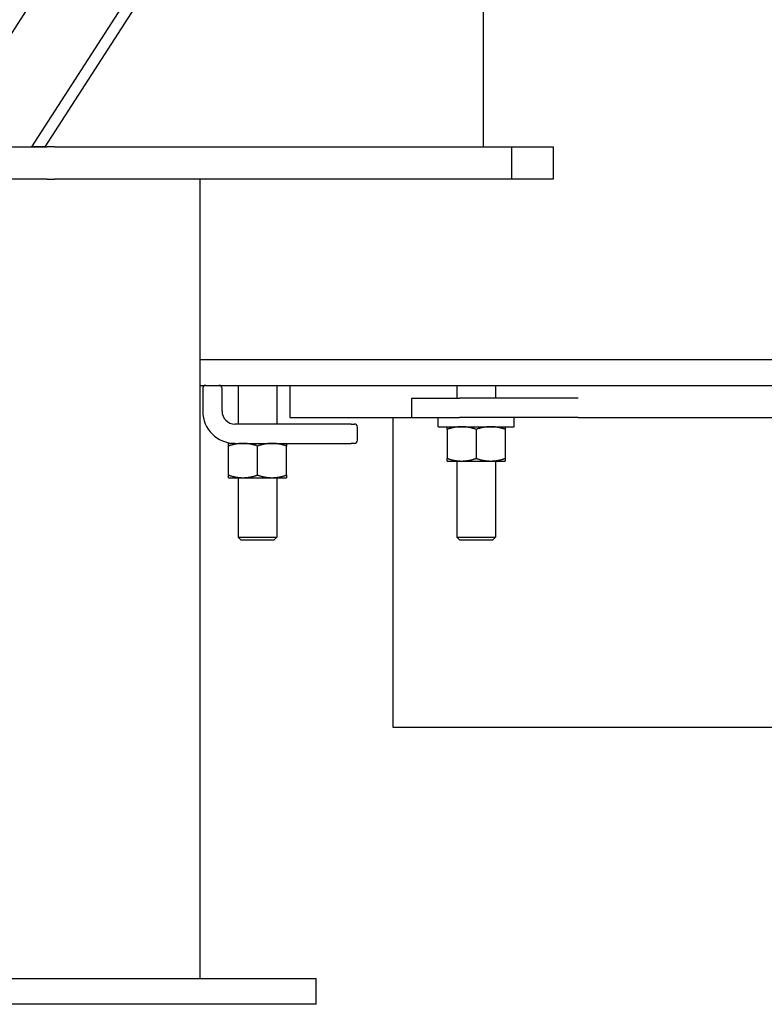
# Model space of a CAD drawing. Extents: x 1 to 669, y 0 to 417.
# Tile 173 of 256: x 298 to 313, y 165 to 184. Entities that reach past the tile are written whole.
import ezdxf

# ---------------------------------------------------------------- set-up
doc = ezdxf.new("R2010")
doc.units = 0
doc.header["$LTSCALE"] = 12
doc.header["$MEASUREMENT"] = 0
doc.layers.get('0').update_dxf_attribs({"linetype": 'CONTINUOUS'})

msp = doc.modelspace()

# ---------------------------------------------------------------- linework, layer by layer
for p, q in [((304.49451, 193.58826), (296.5379, 181.21326)), ((298.3504, 181.21326), (306.30701, 193.58826)), ((306.55701, 193.58826), (298.6004, 181.21326)), ((307.09584, 193.58826), (307.09584, 181.21326)), ((296.24451, 181.21326), (298.64379, 181.21326)), ((298.6004, 181.21326), (298.3504, 181.21326)), ((298.79009, 181.21326), (298.64379, 181.21326)), ((298.79009, 181.21326), (307.65076, 181.21326)), ((307.65076, 181.21326), (308.44795, 181.21326)), ((307.65076, 180.58826), (307.65076, 181.21326)), ((308.44795, 181.21326), (308.44795, 180.58826)), ((298.64379, 180.58826), (296.24451, 180.58826)), ((298.64379, 180.58826), (298.79009, 180.58826)), ((307.65076, 180.58826), (298.79009, 180.58826)), ((301.60921, 165.08826), (301.60921, 180.58826)), ((308.44795, 180.58826), (307.65076, 180.58826)), ((301.60921, 177.08826), (334.34591, 177.08826)), ((301.60921, 176.58826), (334.34591, 176.58826)), ((302.34591, 176.58826), (302.34591, 175.83826)), ((303.09591, 176.58826), (303.09591, 175.83826)), ((303.34591, 176.58826), (303.34591, 175.96326)), ((306.58286, 176.58826), (306.58286, 176.33826)), ((307.33286, 176.58826), (307.33286, 176.33826)), ((301.65891, 176.52826), (301.65891, 176.08826)), ((302.03391, 176.08826), (302.03391, 176.52826)), ((305.70786, 176.33826), (306.63433, 176.33826)), ((305.70786, 175.96326), (305.70786, 176.33826)), ((308.65585, 176.33826), (306.63433, 176.33826)), ((308.93628, 176.33826), (308.65585, 176.33826)), ((304.53391, 175.83826), (302.28391, 175.83826)), ((303.34591, 175.96326), (305.70786, 175.96326)), ((304.53391, 175.83826), (304.59891, 175.83826)), ((305.34591, 175.96326), (305.34591, 169.96326)), ((305.70786, 175.96326), (306.63433, 175.96326)), ((306.22386, 175.78626), (306.22386, 175.96326)), ((308.65585, 175.96326), (306.63433, 175.96326)), ((307.69186, 175.78626), (307.69186, 175.96326)), ((308.93628, 175.96326), (308.65585, 175.96326)), ((308.93628, 175.96326), (317.38149, 175.96326)), ((304.65891, 175.52326), (304.65891, 175.77826)), ((306.22386, 175.78626), (307.69186, 175.78626)), ((306.39536, 175.73602), (306.39536, 175.1715)), ((306.95786, 175.73602), (306.95786, 175.1715)), ((307.52036, 175.73602), (307.52036, 175.1715)), ((302.28391, 175.46326), (302.15841, 175.46326)), ((302.28391, 175.46326), (304.53391, 175.46326)), ((304.59891, 175.46326), (304.53391, 175.46326)), ((302.15841, 174.8485), (302.15841, 175.41302)), ((302.72091, 174.8485), (302.72091, 175.41302)), ((303.28341, 174.8485), (303.28341, 175.41302)), ((306.39536, 175.12126), (306.67661, 175.12126)), ((306.58286, 175.12126), (306.58286, 173.64826)), ((306.67661, 175.12126), (307.23911, 175.12126)), ((307.23911, 175.12126), (307.52036, 175.12126)), ((307.33286, 175.12126), (307.33286, 173.64826)), ((302.15841, 174.79826), (302.43966, 174.79826)), ((302.34591, 174.79826), (302.34591, 173.64826)), ((302.43966, 174.79826), (303.00216, 174.79826)), ((303.00216, 174.79826), (303.28341, 174.79826)), ((303.09591, 174.79826), (303.09591, 173.64826)), ((302.34591, 173.64826), (302.72091, 173.64826)), ((302.40591, 173.58826), (302.34591, 173.64826)), ((302.72091, 173.58826), (302.40591, 173.58826)), ((302.72091, 173.64826), (303.09591, 173.64826)), ((303.03591, 173.58826), (302.72091, 173.58826)), ((303.03591, 173.58826), (303.09591, 173.64826)), ((306.58286, 173.64826), (307.14536, 173.64826)), ((306.64286, 173.58826), (306.58286, 173.64826)), ((307.11536, 173.58826), (306.64286, 173.58826)), ((307.27286, 173.58826), (307.11536, 173.58826)), ((307.14536, 173.64826), (307.33286, 173.64826)), ((307.27286, 173.58826), (307.33286, 173.64826)), ((305.34591, 169.96326), (363.34591, 169.96326)), ((295.39391, 165.08826), (300.14391, 165.08826)), ((300.14391, 165.08826), (300.48542, 165.08826)), ((300.48542, 165.08826), (303.73301, 165.08826)), ((303.73301, 165.08826), (303.85801, 165.08826)), ((303.85801, 164.58826), (303.85801, 165.08826)), ((300.14391, 164.58826), (295.39391, 164.58826)), ((300.48542, 164.58826), (300.14391, 164.58826)), ((303.73301, 164.58826), (300.48542, 164.58826)), ((303.85801, 164.58826), (303.73301, 164.58826))]:
    msp.add_line(p, q)
for centre, radius, start, end in [((301.71891, 176.52826), 0.06, 90, 180), ((301.97391, 176.52826), 0.06, 0, 90), ((302.28391, 176.08826), 0.625, 180, 270), ((302.28391, 176.08826), 0.25, 180, 270), ((304.59891, 175.77826), 0.06, 0, 90), ((304.59891, 175.52326), 0.06, 270, 0)]:
    msp.add_arc(centre, radius, start, end)
for points in [[(306.39536, 175.73602), (306.39536, 175.78626), (306.39536, 175.78626)], [(306.67661, 175.78626), (306.54608, 175.78626), (306.39536, 175.73602)], [(306.95786, 175.73602), (306.80713, 175.78626), (306.67661, 175.78626)], [(307.23911, 175.78626), (307.10858, 175.78626), (306.95786, 175.73602)], [(307.52036, 175.73602), (307.36963, 175.78626), (307.23911, 175.78626)], [(307.52036, 175.78626), (307.52036, 175.78626), (307.52036, 175.73602)], [(302.15841, 175.41302), (302.15841, 175.46326), (302.15841, 175.46326)], [(302.43966, 175.46326), (302.30913, 175.46326), (302.15841, 175.41302)], [(302.72091, 175.41302), (302.57019, 175.46326), (302.43966, 175.46326)], [(303.00216, 175.46326), (302.87163, 175.46326), (302.72091, 175.41302)], [(303.28341, 175.41302), (303.13269, 175.46326), (303.00216, 175.46326)], [(303.28341, 175.46326), (303.28341, 175.46326), (303.28341, 175.41302)], [(306.39536, 175.12126), (306.39536, 175.12126), (306.39536, 175.1715)], [(306.39536, 175.1715), (306.54608, 175.12126), (306.67661, 175.12126)], [(306.67661, 175.12126), (306.80713, 175.12126), (306.95786, 175.1715)], [(306.95786, 175.1715), (307.10858, 175.12126), (307.23911, 175.12126)], [(307.23911, 175.12126), (307.36963, 175.12126), (307.52036, 175.1715)], [(307.52036, 175.1715), (307.52036, 175.12126), (307.52036, 175.12126)], [(302.15841, 174.79826), (302.15841, 174.79826), (302.15841, 174.8485)], [(302.15841, 174.8485), (302.30913, 174.79826), (302.43966, 174.79826)], [(302.43966, 174.79826), (302.57019, 174.79826), (302.72091, 174.8485)], [(302.72091, 174.8485), (302.87163, 174.79826), (303.00216, 174.79826)], [(303.00216, 174.79826), (303.13269, 174.79826), (303.28341, 174.8485)], [(303.28341, 174.8485), (303.28341, 174.79826), (303.28341, 174.79826)]]:
    msp.add_rational_spline(points, [1, 1.0379548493, 1], degree=2)

doc.saveas('drawing.dxf')
